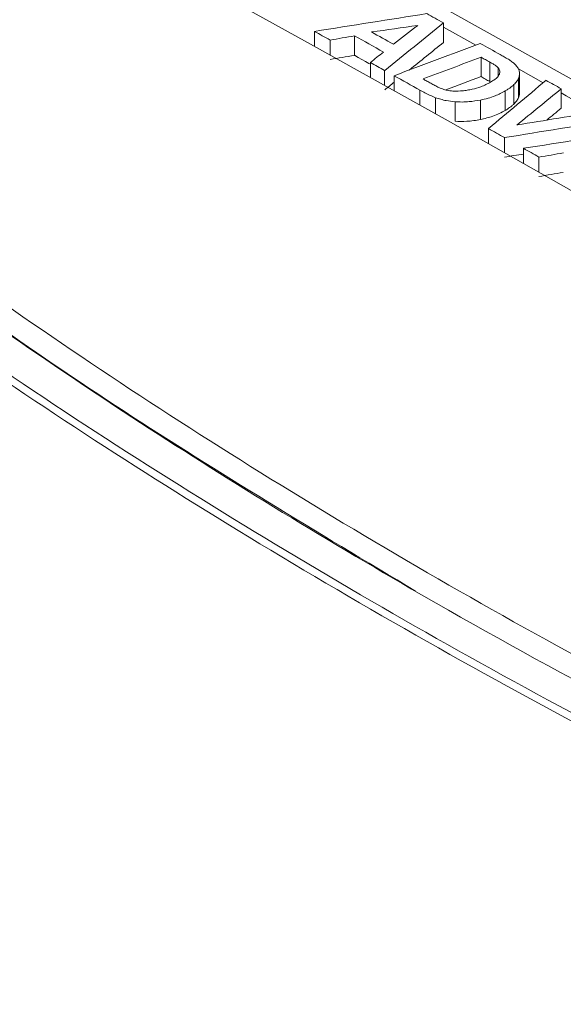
# Model space of a CAD drawing. Header units: millimetres. Extents: x 0 to 1260, y 0 to 891.
# Tile 73 of 93: x 981 to 990, y 753 to 770. Entities that reach past the tile are written whole.
import ezdxf

# ---------------------------------------------------------------- set-up
doc = ezdxf.new("R2010")
doc.units = ezdxf.units.MM
doc.header["$LTSCALE"] = 3

msp = doc.modelspace()

# ---------------------------------------------------------------- linework, layer by layer
at = {"color": 7, "linetype": 'Continuous', "lineweight": 15}
for p, q in [((988.15, 769.618), (988.15, 769.945)), ((985.984, 769.552), (985.984, 769.803)), ((988.693, 769.573), (988.15, 769.875)), ((986.244, 769.408), (986.244, 769.658)), ((986.654, 769.401), (986.654, 769.727)), ((988.781, 769.043), (988.781, 769.37)), ((988.928, 768.961), (988.928, 769.288)), ((986.922, 769.03), (986.922, 769.281)), ((987.162, 768.896), (987.162, 769.147)), ((989.824, 768.94), (989.41, 769.172)), ((987.321, 768.807), (987.321, 769.058)), ((989.411, 768.69), (989.411, 769.017)), ((989.427, 768.767), (989.427, 769.093)), ((989.189, 768.477), (989.189, 768.804)), ((989.334, 768.583), (989.334, 768.909)), ((990.126, 768.513), (990.126, 768.839)), ((988.345, 768.294), (988.345, 768.621)), ((988.772, 768.323), (988.772, 768.65)), ((988.905, 767.919), (988.905, 768.171)), ((989.176, 767.767), (989.176, 768.019)), ((989.492, 767.588), (989.492, 767.841)), ((989.753, 767.441), (989.753, 767.694))]:
    msp.add_line(p, q, dxfattribs=at)
at = {"color": 8, "linetype": 'Continuous', "lineweight": 15}
for p, q in [((989.069, 769.054), (989.069, 769.192)), ((987.755, 768.564), (987.755, 768.816)), ((988.016, 768.418), (988.016, 768.69))]:
    msp.add_line(p, q, dxfattribs=at)
at = {"color": 7, "linetype": 'Continuous', "lineweight": 15, "flags": 128}
for points in [[(985.482, 771.679), (987.846, 770.371), (990.21, 769.05), (992.575, 767.714), (994.939, 766.365), (997.304, 765.001), (999.668, 763.624), (1002.033, 762.233), (1004.397, 760.828)], [(1002.417, 760.089), (1000.052, 761.492), (997.688, 762.881), (995.323, 764.257), (992.959, 765.618), (990.594, 766.965), (988.23, 768.299), (985.865, 769.618), (983.501, 770.923)], [(988.15, 769.945), (988.115, 769.964), (988.08, 769.984), (988.045, 770.004), (988.01, 770.023), (987.974, 770.043), (987.939, 770.062), (987.904, 770.082), (987.869, 770.102)], [(985.984, 769.803), (986.016, 769.785), (986.049, 769.767), (986.081, 769.749), (986.114, 769.73), (986.146, 769.712), (986.179, 769.694), (986.212, 769.676), (986.244, 769.658)], [(987.31, 769.587), (987.264, 769.613), (987.218, 769.639), (987.172, 769.664), (987.125, 769.69), (987.079, 769.716), (987.033, 769.741), (986.987, 769.767), (986.941, 769.793)], [(986.654, 769.727), (986.716, 769.694), (986.777, 769.66), (986.838, 769.626), (986.899, 769.592), (986.96, 769.558), (987.021, 769.524), (987.082, 769.49), (987.143, 769.456)], [(989.1, 769.415), (989.058, 769.438), (989.017, 769.461), (988.975, 769.485), (988.934, 769.508), (988.892, 769.531), (988.851, 769.554), (988.809, 769.577), (988.768, 769.601)], [(986.922, 769.252), (986.899, 769.265), (986.838, 769.299), (986.777, 769.333), (986.716, 769.367), (986.654, 769.401)], [(988.781, 769.37), (988.8, 769.36), (988.818, 769.349), (988.836, 769.339), (988.855, 769.329), (988.873, 769.318), (988.892, 769.308), (988.91, 769.298), (988.928, 769.288)], [(986.922, 769.281), (986.952, 769.265), (986.982, 769.248), (987.012, 769.231), (987.042, 769.214), (987.072, 769.198), (987.102, 769.181), (987.132, 769.164), (987.162, 769.147)], [(987.321, 769.058), (987.375, 769.028), (987.429, 768.998), (987.484, 768.967), (987.538, 768.937), (987.592, 768.907), (987.647, 768.876), (987.701, 768.846), (987.755, 768.816)], [(987.936, 768.932), (987.92, 768.941), (987.904, 768.95), (987.888, 768.959), (987.872, 768.968), (987.856, 768.977), (987.839, 768.986), (987.823, 768.995), (987.807, 769.004)], [(988.928, 768.961), (988.91, 768.971), (988.892, 768.981), (988.873, 768.992), (988.855, 769.002), (988.836, 769.012), (988.818, 769.023), (988.8, 769.033), (988.781, 769.043)], [(990.126, 768.839), (990.094, 768.857), (990.063, 768.875), (990.031, 768.893), (989.999, 768.91), (989.968, 768.928), (989.936, 768.946), (989.905, 768.964), (989.873, 768.981)], [(990.698, 768.449), (990.21, 768.723), (990.126, 768.77)], [(988.905, 768.171), (988.939, 768.152), (988.973, 768.133), (989.007, 768.114), (989.04, 768.095), (989.074, 768.076), (989.108, 768.057), (989.142, 768.038), (989.176, 768.019)], [(989.492, 767.841), (989.525, 767.822), (989.558, 767.804), (989.59, 767.786), (989.623, 767.767), (989.655, 767.749), (989.688, 767.73), (989.72, 767.712), (989.753, 767.694)]]:
    msp.add_lwpolyline(points, dxfattribs=at)
at = {"color": 7, "linetype": 'Continuous', "lineweight": 15}
for centre, major_axis, ratio, start_param, end_param in [((1010.379, 237.372), (1252.891, 229.348), 0.415294, 1.512836, 1.514337), ((948.427, 201.608), (2279.659, 1910.622), 0.139098, 1.437431, 1.437861), ((1009.148, 236.662), (1207.392, 200.822), 0.433268, 1.516562, 1.517203), ((940.978, 197.308), (2626.816, 2103.285), 0.125005, 1.453332, 1.453486), ((1010.53, 237.459), (1284.191, 248.641), 0.403684, 1.511331, 1.51165), ((948.427, 201.608), (2278.27, 1909.458), 0.139098, 1.43742, 1.437671), ((943.326, 198.663), (2492.259, 2028.367), 0.130146, 1.447784, 1.447872), ((1030.376, 248.916), (2597.589, 1001.889), 0.180126, 1.517413, 1.517969), ((1010.53, 237.459), (1283.408, 248.49), 0.403684, 1.511343, 1.511661), ((1029.365, 248.333), (2607.481, 1007.502), 0.179357, 1.517133, 1.517506), ((1029.365, 248.333), (2605.893, 1006.888), 0.179357, 1.517142, 1.517369), ((962.194, 209.556), (2017.651, 1766.84), 0.151736, 1.425096, 1.425572), ((948.427, 201.608), (2278.27, 1909.458), 0.139098, 1.437782, 1.437851), ((961.342, 209.063), (2188.74, 1860.543), 0.143269, 1.436552, 1.436889), ((1005.697, 234.669), (1278.95, 245.427), 0.405587, 1.504741, 1.50584), ((961.342, 209.063), (2187.406, 1859.41), 0.143269, 1.436544, 1.436654), ((1005.193, 234.378), (1273.434, 242.038), 0.407608, 1.504556, 1.506019), ((1004.393, 233.916), (1252.891, 229.348), 0.415294, 1.505279, 1.50678), ((1005.193, 234.378), (1272.658, 241.89), 0.407608, 1.505778, 1.506026), ((1004.306, 233.866), (1284.191, 248.641), 0.403684, 1.503774, 1.504093), ((1004.306, 233.866), (1283.408, 248.49), 0.403684, 1.503781, 1.5041)]:
    msp.add_ellipse(centre, major_axis=major_axis, ratio=ratio, start_param=start_param, end_param=end_param, dxfattribs=at)
for points, knots in [([(973.943, 707.328), (977.353, 708.212), (984.181, 709.983), (994.298, 712.798), (1004.205, 715.846), (1013.76, 719.224), (1022.385, 722.795), (1029.91, 726.631), (1036.362, 730.634), (1042.253, 734.919), (1048.034, 739.8), (1053.747, 745.234), (1059.717, 751.099), (1065.841, 756.905), (1072.443, 762.517), (1079.595, 767.598), (1087.351, 772.05), (1095.376, 775.998), (1103.82, 779.65), (1112.712, 783.129), (1121.962, 786.491), (1128.326, 788.69), (1131.508, 789.79)], [0, 0, 0, 0, 0.051658, 0.103451, 0.155176, 0.206737, 0.2582, 0.301639, 0.345242, 0.388927, 0.432477, 0.486699, 0.541062, 0.59534, 0.64939, 0.703348, 0.751777, 0.800326, 0.848961, 0.897507, 0.948751, 1, 1, 1, 1]), ([(1131.609, 789.559), (1128.426, 788.477), (1122.059, 786.314), (1114.856, 783.731), (1107.233, 780.851), (1099.277, 777.642), (1090.877, 773.726), (1084.558, 770.344), (1079.28, 767.211), (1073.746, 763.363), (1068.101, 758.777), (1061.979, 753.206), (1055.359, 746.678), (1048.493, 740.08), (1041.825, 734.403), (1035.257, 729.634), (1027.705, 725.274), (1018.793, 721.105), (1008.673, 717.22), (997.441, 713.572), (985.856, 710.226), (977.968, 708.134), (974.023, 707.088)], [0, 0, 0, 0, 0.051216, 0.102447, 0.117423, 0.177348, 0.236657, 0.266552, 0.296442, 0.341252, 0.386149, 0.431032, 0.499132, 0.567219, 0.615226, 0.663196, 0.712798, 0.762427, 0.821385, 0.88038, 0.940184, 1, 1, 1, 1]), ([(974.284, 705.612), (977.729, 706.386), (984.621, 707.937), (994.711, 710.382), (1004.499, 713.017), (1013.534, 715.806), (1021.881, 718.842), (1029.545, 722.145), (1036.685, 725.946), (1042.556, 729.859), (1047.393, 733.631), (1052.792, 738.294), (1059.058, 744.311), (1066.407, 751.596), (1072.914, 757.532), (1078.672, 762.055), (1083.32, 765.308), (1088.328, 768.407), (1094.712, 771.978), (1102.611, 775.915), (1112.105, 780.146), (1121.904, 784.187), (1128.578, 786.791), (1131.917, 788.094)], [0, 0, 0, 0, 0.05109, 0.1022, 0.151087, 0.200104, 0.243454, 0.28707, 0.331827, 0.377103, 0.410479, 0.443864, 0.510992, 0.578065, 0.64519, 0.678554, 0.712014, 0.745785, 0.77965, 0.83443, 0.889394, 0.944676, 1, 1, 1, 1]), ([(1017.236, 748.041), (1014.588, 748.865), (1009.272, 750.519), (1001.658, 753.465), (994.354, 756.755), (988.038, 760.117), (982.695, 763.406), (978.203, 766.558), (974.119, 769.868), (970.477, 773.274), (968.468, 775.613), (967.478, 776.766)], [0, 0, 0, 0, 0.121601, 0.244244, 0.371536, 0.500042, 0.598872, 0.698265, 0.799415, 0.901167, 1, 1, 1, 1]), ([(1017.369, 748.191), (1014.933, 748.967), (1010.043, 750.525), (1003.043, 753.232), (996.321, 756.206), (990.055, 759.413), (984.304, 762.8), (979.068, 766.357), (974.333, 770.117), (970.556, 773.636), (968.548, 775.918), (967.73, 776.847)], [0, 0, 0, 0, 0.112907, 0.226593, 0.342745, 0.459753, 0.572661, 0.686357, 0.80253, 0.919556, 1, 1, 1, 1]), ([(1017.144, 747.273), (1015.157, 747.898), (1010.688, 749.305), (1004.037, 751.795), (997.194, 754.726), (990.696, 757.936), (984.689, 761.35), (979.23, 764.923), (974.334, 768.646), (969.915, 772.549), (967.488, 775.274), (966.269, 776.642)], [0, 0, 0, 0, 0.089518, 0.201425, 0.314111, 0.429233, 0.545192, 0.656896, 0.769364, 0.884258, 1, 1, 1, 1]), ([(966.382, 776.71), (967.555, 775.392), (969.908, 772.747), (974.241, 768.889), (979.164, 765.119), (984.647, 761.522), (990.596, 758.133), (996.988, 754.954), (1003.886, 751.98), (1010.659, 749.435), (1015.213, 748.001), (1017.196, 747.376)], [0, 0, 0, 0, 0.111688, 0.224157, 0.339066, 0.454808, 0.566729, 0.679415, 0.794527, 0.910482, 1, 1, 1, 1]), ([(967.669, 776.644), (968.656, 775.495), (970.631, 773.195), (974.199, 769.848), (978.222, 766.577), (982.684, 763.404), (986.021, 761.402), (987.681, 760.407)], [0, 0, 0, 0, 0.198305, 0.396598, 0.596018, 0.798964, 1, 1, 1, 1]), ([(988.928, 769.288), (988.947, 769.277), (988.982, 769.257), (989.031, 769.226), (989.057, 769.203), (989.069, 769.192)], [0, 0, 0, 0, 0.357494, 0.676937, 1, 1, 1, 1]), ([(989.273, 769.313), (989.262, 769.32), (989.229, 769.341), (989.171, 769.375), (989.123, 769.402), (989.1, 769.415)], [0, 0, 0, 0, 0.19574, 0.597777, 1, 1, 1, 1]), ([(989.379, 769.219), (989.371, 769.229), (989.356, 769.247), (989.321, 769.279), (989.291, 769.3), (989.273, 769.313)], [0, 0, 0, 0, 0.274091, 0.548106, 1, 1, 1, 1]), ([(989.069, 769.192), (989.076, 769.182), (989.095, 769.157), (989.099, 769.119), (989.092, 769.093), (989.089, 769.084)], [0, 0, 0, 0, 0.281042, 0.759495, 1, 1, 1, 1]), ([(989.425, 769.121), (989.423, 769.13), (989.42, 769.147), (989.407, 769.18), (989.39, 769.204), (989.379, 769.219)], [0, 0, 0, 0, 0.2528093, 0.5056299, 1, 1, 1, 1]), ([(989.411, 769.017), (989.415, 769.026), (989.421, 769.044), (989.428, 769.079), (989.426, 769.105), (989.425, 769.121)], [0, 0, 0, 0, 0.259783, 0.519592, 1, 1, 1, 1]), ([(988.942, 768.951), (988.916, 768.937), (988.865, 768.909), (988.765, 768.865), (988.683, 768.844), (988.633, 768.831)], [0, 0, 0, 0, 0.280727, 0.561602, 1, 1, 1, 1]), ([(989.089, 769.084), (989.08, 769.068), (989.061, 769.034), (989.007, 768.991), (988.964, 768.964), (988.942, 768.951)], [0, 0, 0, 0, 0.324997, 0.658505, 1, 1, 1, 1]), ([(989.334, 768.909), (989.343, 768.919), (989.361, 768.937), (989.389, 768.972), (989.403, 769), (989.411, 769.017)], [0, 0, 0, 0, 0.269657, 0.539357, 1, 1, 1, 1]), ([(987.755, 768.816), (987.783, 768.801), (987.838, 768.771), (987.923, 768.727), (987.985, 768.702), (988.016, 768.69)], [0, 0, 0, 0, 0.335454, 0.666755, 1, 1, 1, 1]), ([(988.155, 768.829), (988.127, 768.839), (988.074, 768.859), (988.003, 768.895), (987.958, 768.92), (987.936, 768.932)], [0, 0, 0, 0, 0.344438, 0.67177, 1, 1, 1, 1]), ([(988.331, 768.8), (988.315, 768.801), (988.283, 768.803), (988.222, 768.81), (988.181, 768.822), (988.155, 768.829)], [0, 0, 0, 0, 0.263341, 0.526763, 1, 1, 1, 1]), ([(988.633, 768.831), (988.606, 768.825), (988.551, 768.815), (988.451, 768.802), (988.377, 768.801), (988.331, 768.8)], [0, 0, 0, 0, 0.278607, 0.557329, 1, 1, 1, 1]), ([(988.772, 768.65), (988.814, 768.659), (988.9, 768.678), (989.044, 768.727), (989.133, 768.774), (989.189, 768.804)], [0, 0, 0, 0, 0.273437, 0.546771, 1, 1, 1, 1]), ([(989.189, 768.804), (989.204, 768.813), (989.233, 768.83), (989.283, 768.864), (989.314, 768.892), (989.334, 768.909)], [0, 0, 0, 0, 0.269288, 0.538605, 1, 1, 1, 1]), ([(988.016, 768.69), (988.045, 768.681), (988.104, 768.662), (988.212, 768.635), (988.295, 768.626), (988.345, 768.621)], [0, 0, 0, 0, 0.286247, 0.572656, 1, 1, 1, 1]), ([(988.345, 768.621), (988.384, 768.619), (988.462, 768.615), (988.607, 768.623), (988.709, 768.639), (988.772, 768.65)], [0, 0, 0, 0, 0.273245, 0.546375, 1, 1, 1, 1]), ([(989.411, 768.69), (989.406, 768.68), (989.397, 768.66), (989.372, 768.624), (989.349, 768.599), (989.334, 768.583)], [0, 0, 0, 0, 0.269768, 0.53949, 1, 1, 1, 1]), ([(989.427, 768.767), (989.427, 768.758), (989.426, 768.732), (989.417, 768.707), (989.411, 768.69)], [0, 0, 0, 0, 0.3430432, 1, 1, 1, 1]), ([(989.189, 768.477), (989.156, 768.459), (989.09, 768.423), (988.954, 768.367), (988.842, 768.34), (988.772, 768.323)], [0, 0, 0, 0, 0.273124, 0.546388, 1, 1, 1, 1]), ([(989.334, 768.583), (989.323, 768.573), (989.301, 768.552), (989.253, 768.516), (989.214, 768.492), (989.189, 768.477)], [0, 0, 0, 0, 0.269383, 0.538717, 1, 1, 1, 1]), ([(988.772, 768.323), (988.734, 768.317), (988.658, 768.303), (988.515, 768.289), (988.41, 768.292), (988.345, 768.294)], [0, 0, 0, 0, 0.272938, 0.546, 1, 1, 1, 1])]:
    msp.add_open_spline(points, degree=3, knots=knots, dxfattribs=at)
at = {"color": 8, "linetype": 'Continuous', "lineweight": 15}
msp.add_open_spline([(1130.086, 787.112), (1127.126, 785.974), (1120.558, 783.448), (1110.572, 779.34), (1100.274, 774.692), (1090.672, 769.733), (1081.94, 764.405), (1073.936, 758.343), (1066.485, 751.557), (1059.96, 745.086), (1054.142, 739.46), (1048.896, 734.733), (1043.242, 730.225), (1036.99, 726.052), (1029.998, 722.258), (1022.25, 718.874), (1013.718, 715.747), (1004.573, 712.9), (994.79, 710.235), (984.694, 707.746), (977.803, 706.162), (974.357, 705.37)], degree=3, knots=[0, 0, 0, 0, 0.049557, 0.109958, 0.170797, 0.231611, 0.289309, 0.347539, 0.41529, 0.483087, 0.52826, 0.573432, 0.618544, 0.662472, 0.706385, 0.751997, 0.79763, 0.847064, 0.896661, 0.948314, 1, 1, 1, 1], dxfattribs=at)

doc.saveas('drawing.dxf')
